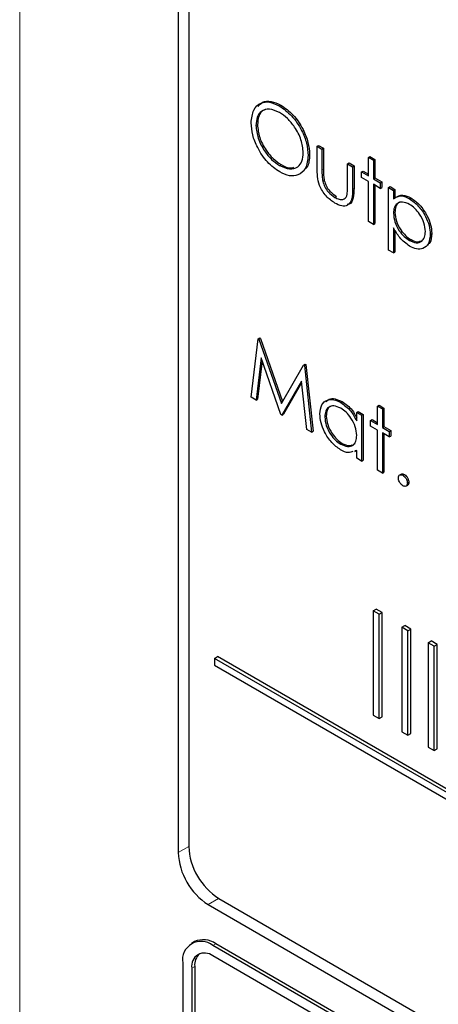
# Paper-space layout 'Blatt4' of a CAD drawing. Header units: millimetres. Extents: x 5 to 418, y 2 to 292.
# Tile 35 of 111: x 115.41 to 117.05, y 187.59 to 191.44. Entities that reach past the tile are written whole.
import ezdxf

# ---------------------------------------------------------------- set-up
doc = ezdxf.new("R2010")
doc.units = ezdxf.units.MM

psp = doc.layouts.new('Blatt4')

# ---------------------------------------------------------------- linework, layer by layer
at = {"color": 7, "linetype": 'Continuous', "lineweight": 18}
for p, q in [((115.414, 194.938), (115.414, 183.5515)), ((116.5979, 190.8532), (116.6038, 190.8566)), ((116.7176, 190.78), (116.7235, 190.7834)), ((116.076, 188.2064), (116.0347, 188.1834)), ((116.1931, 188.0035), (116.1526, 187.9792)), ((116.1703, 187.8193), (116.1821, 187.8261)), ((116.0878, 187.7309), (116.0996, 187.7377))]:
    psp.add_line(p, q, dxfattribs=at)
at = {"color": 7, "linetype": 'Continuous', "lineweight": 25}
for p, q in [((116.0347, 193.695), (116.0347, 188.1834)), ((116.076, 193.6508), (116.076, 188.2072)), ((116.4307, 191.105), (116.4365, 191.1084)), ((116.3395, 191.0278), (116.3454, 191.0312)), ((116.5789, 190.9472), (116.5848, 190.9506)), ((116.5789, 190.9472), (116.5979, 190.9362)), ((116.5789, 190.8616), (116.5789, 190.9472)), ((116.5848, 190.9506), (116.6038, 190.9396)), ((116.5979, 190.9362), (116.6038, 190.9396)), ((116.5979, 190.9362), (116.5979, 190.8532)), ((116.6038, 190.9396), (116.6038, 190.8566)), ((116.5435, 190.9112), (116.5494, 190.9146)), ((116.7801, 190.9032), (116.786, 190.9066)), ((116.7801, 190.9032), (116.7992, 190.8922)), ((116.7801, 190.831), (116.7801, 190.9032)), ((116.786, 190.9066), (116.8051, 190.8956)), ((116.7992, 190.8922), (116.8051, 190.8956)), ((116.7992, 190.8922), (116.7992, 190.82)), ((116.8051, 190.8956), (116.8051, 190.8234)), ((116.4316, 190.872), (116.4375, 190.8754)), ((116.6985, 190.8781), (116.7044, 190.8815)), ((116.6985, 190.7951), (116.6985, 190.8781)), ((116.6985, 190.8781), (116.7176, 190.8671)), ((116.7044, 190.8815), (116.7235, 190.8705)), ((116.7176, 190.8671), (116.7235, 190.8705)), ((116.7176, 190.8671), (116.7176, 190.78)), ((116.7235, 190.8705), (116.7235, 190.7834)), ((116.7529, 190.8467), (116.7588, 190.8501)), ((116.7529, 190.8247), (116.7529, 190.8467)), ((116.7529, 190.8467), (116.7801, 190.831)), ((116.7588, 190.8501), (116.7801, 190.8378)), ((116.6009, 190.8096), (116.6068, 190.813)), ((116.7801, 190.809), (116.7529, 190.8247)), ((116.7801, 190.652), (116.7801, 190.809)), ((116.7992, 190.82), (116.8051, 190.8234)), ((116.7992, 190.82), (116.8264, 190.8043)), ((116.8051, 190.8234), (116.8323, 190.8077)), ((116.8264, 190.8043), (116.8323, 190.8077)), ((116.8323, 190.8077), (116.8323, 190.7857)), ((116.8264, 190.7823), (116.7992, 190.798)), ((116.7992, 190.798), (116.7992, 190.641)), ((116.8051, 190.7946), (116.8051, 190.6444)), ((116.8264, 190.8043), (116.8264, 190.7823)), ((116.8264, 190.7823), (116.8323, 190.7857)), ((116.859, 190.7855), (116.8649, 190.7889)), ((116.859, 190.7855), (116.878, 190.7745)), ((116.859, 190.5405), (116.859, 190.7855)), ((116.8649, 190.7889), (116.8839, 190.7779)), ((116.878, 190.7745), (116.8839, 190.7779)), ((116.878, 190.7745), (116.878, 190.7414)), ((116.8839, 190.7779), (116.8839, 190.7448)), ((116.6485, 190.7468), (116.6544, 190.7502)), ((116.9407, 190.7415), (116.9466, 190.7449)), ((116.7992, 190.641), (116.7801, 190.652)), ((116.878, 190.6846), (116.8839, 190.688)), ((116.7992, 190.641), (116.8051, 190.6444)), ((116.878, 190.6279), (116.878, 190.5295)), ((116.8839, 190.6187), (116.8839, 190.5329)), ((116.9408, 190.5781), (116.9467, 190.5815)), ((117.0222, 190.6022), (117.0281, 190.6057)), ((116.878, 190.5295), (116.859, 190.5405)), ((116.878, 190.5295), (116.8839, 190.5329)), ((116.3205, 189.9647), (116.3485, 190.1935)), ((116.3485, 190.1935), (116.3544, 190.1969)), ((116.3485, 190.1935), (116.3512, 190.1919)), ((116.3512, 190.1919), (116.3571, 190.1953)), ((116.3512, 190.1919), (116.4388, 189.9404)), ((116.3544, 190.1969), (116.3571, 190.1953)), ((116.3571, 190.1953), (116.4432, 189.948)), ((116.3599, 190.1186), (116.3397, 189.9536)), ((116.4368, 189.8975), (116.3599, 190.1186)), ((116.364, 190.1069), (116.3456, 189.957)), ((116.4388, 189.9404), (116.5262, 190.0909)), ((116.5262, 190.0909), (116.5321, 190.0943)), ((116.5262, 190.0909), (116.5289, 190.0893)), ((116.5289, 190.0893), (116.5348, 190.0927)), ((116.5289, 190.0893), (116.5571, 189.8281)), ((116.5321, 190.0943), (116.5348, 190.0927)), ((116.5348, 190.0927), (116.563, 189.8315)), ((116.5177, 190.0271), (116.4411, 189.8951)), ((116.5183, 190.0214), (116.447, 189.8985)), ((116.538, 189.8391), (116.5177, 190.0271)), ((116.3397, 189.9536), (116.3205, 189.9647)), ((116.3397, 189.9536), (116.3456, 189.957)), ((116.6712, 189.9444), (116.6771, 189.9478)), ((116.8155, 189.9302), (116.8214, 189.9336)), ((116.8155, 189.9302), (116.8345, 189.9192)), ((116.8155, 189.858), (116.8155, 189.9302)), ((116.8214, 189.9336), (116.8404, 189.9226)), ((116.8345, 189.9192), (116.8404, 189.9226)), ((116.8345, 189.9192), (116.8345, 189.847)), ((116.8404, 189.9226), (116.8404, 189.8504)), ((116.4411, 189.8951), (116.4368, 189.8975)), ((116.4411, 189.8951), (116.447, 189.8985)), ((116.6088, 189.888), (116.6147, 189.8914)), ((116.7339, 189.9051), (116.7398, 189.9085)), ((116.7339, 189.8719), (116.7339, 189.9051)), ((116.7339, 189.9051), (116.7529, 189.8941)), ((116.7398, 189.9085), (116.7588, 189.8975)), ((116.7529, 189.8941), (116.7588, 189.8975)), ((116.7529, 189.8941), (116.7529, 189.7151)), ((116.7588, 189.8975), (116.7588, 189.7185)), ((116.7883, 189.8737), (116.7942, 189.8771)), ((116.7883, 189.8517), (116.7883, 189.8737)), ((116.7883, 189.8737), (116.8155, 189.858)), ((116.8155, 189.836), (116.7883, 189.8517)), ((116.7942, 189.8771), (116.8155, 189.8648)), ((116.8345, 189.847), (116.8404, 189.8504)), ((116.8345, 189.847), (116.8617, 189.8313)), ((116.8404, 189.8504), (116.8676, 189.8347)), ((116.5571, 189.8281), (116.538, 189.8391)), ((116.5571, 189.8281), (116.563, 189.8315)), ((116.8155, 189.6789), (116.8155, 189.836)), ((116.8617, 189.8093), (116.8345, 189.825)), ((116.8345, 189.825), (116.8345, 189.668)), ((116.8404, 189.8216), (116.8404, 189.6714)), ((116.8617, 189.8313), (116.8676, 189.8347)), ((116.8617, 189.8313), (116.8617, 189.8093)), ((116.8617, 189.8093), (116.8676, 189.8127)), ((116.8676, 189.8347), (116.8676, 189.8127)), ((116.6713, 189.781), (116.6772, 189.7844)), ((116.7339, 189.757), (116.7263, 189.7549)), ((116.7267, 189.7522), (116.7339, 189.7564)), ((116.7339, 189.726), (116.7339, 189.757)), ((116.7529, 189.7151), (116.7339, 189.726)), ((116.7529, 189.7151), (116.7588, 189.7185)), ((116.8345, 189.668), (116.8155, 189.6789)), ((116.8345, 189.668), (116.8404, 189.6714)), ((116.9089, 189.6644), (116.9015, 189.6602)), ((116.9148, 189.6593), (116.9206, 189.6627)), ((116.9264, 189.6168), (116.9338, 189.6211)), ((116.9324, 189.6287), (116.9383, 189.6321)), ((116.7979, 189.1291), (116.8097, 189.1359)), ((116.8215, 189.1155), (116.7979, 189.1291)), ((116.7979, 189.1291), (116.7979, 188.7209)), ((116.8333, 189.1223), (116.8097, 189.1359)), ((116.8215, 189.1155), (116.8333, 189.1223)), ((116.8215, 188.7072), (116.8215, 189.1155)), ((116.8333, 188.7141), (116.8333, 189.1223)), ((116.9101, 189.0644), (116.9219, 189.0712)), ((116.9454, 189.0576), (116.9219, 189.0712)), ((116.9337, 189.0508), (116.9101, 189.0644)), ((116.9101, 189.0644), (116.9101, 188.6561)), ((116.9337, 189.0508), (116.9454, 189.0576)), ((116.9337, 188.6425), (116.9337, 189.0508)), ((116.9454, 188.6493), (116.9454, 189.0576)), ((117.0144, 189.0042), (117.0262, 189.011)), ((117.038, 188.9905), (117.0144, 189.0042)), ((117.0144, 189.0042), (117.0144, 188.5959)), ((117.0497, 188.9974), (117.0262, 189.011)), ((117.038, 188.9905), (117.0497, 188.9974)), ((117.0497, 188.5891), (117.0497, 188.9974)), ((117.038, 188.5823), (117.038, 188.9905)), ((116.1773, 188.943), (116.1891, 188.9498)), ((121.9678, 185.6003), (116.1773, 188.943)), ((116.1773, 188.943), (116.1773, 188.9158)), ((121.9796, 185.6071), (116.1891, 188.9498)), ((116.1773, 188.9158), (121.9678, 185.573)), ((116.7979, 188.7209), (116.8215, 188.7072)), ((116.8215, 188.7072), (116.8333, 188.7141)), ((116.9101, 188.6561), (116.9337, 188.6425)), ((116.9337, 188.6425), (116.9454, 188.6493)), ((117.0144, 188.5959), (117.038, 188.5823)), ((117.038, 188.5823), (117.0497, 188.5891)), ((116.1938, 188.0031), (122.0864, 184.6014)), ((116.1526, 187.9792), (122.1041, 184.5435)), ((116.0987, 187.8344), (116.0869, 187.8276)), ((122.0628, 184.4176), (116.1703, 187.8193)), ((122.0746, 184.4244), (116.1821, 187.8261)), ((117.6434, 186.9281), (116.1703, 187.7785)), ((116.0524, 187.7513), (116.0524, 185.846)), ((116.0878, 187.7309), (116.0878, 185.8256)), ((116.0996, 187.7377), (116.0996, 185.8324))]:
    psp.add_line(p, q, dxfattribs=at)
for centre, radius, start, end in [((116.3319, 188.2188), 0.2561, 182.6055, 237.3945), ((116.2906, 188.195), 0.2561, 182.6055, 237.3945), ((116.1332, 187.758), 0.0838, 54.3824, 114.3071), ((116.1243, 187.7629), 0.0728, 50.7967, 189.214), ((116.1381, 187.739), 0.0509, 50.7967, 189.214), ((116.1609, 187.7429), 0.0616, 134.0045, 184.8598)]:
    psp.add_arc(centre, radius, start, end, dxfattribs=at)
for points, knots in [([(116.3205, 191.0387), (116.3225, 191.0565), (116.3264, 191.092), (116.3554, 191.1183), (116.3921, 191.1228), (116.4178, 191.1109), (116.4307, 191.105)], [0, 0, 0, 0, 0.279731, 0.559327, 0.77968, 1, 1, 1, 1]), ([(116.348, 191.1024), (116.3534, 191.1089), (116.3656, 191.124), (116.3983, 191.1258), (116.4238, 191.1142), (116.4365, 191.1084)], [0, 0, 0, 0, 0.2774234, 0.6387397, 1, 1, 1, 1]), ([(116.4316, 191.0793), (116.4182, 191.085), (116.3914, 191.0965), (116.3608, 191.0869), (116.3424, 191.0628), (116.3405, 191.0395), (116.3395, 191.0278)], [0, 0, 0, 0, 0.279627, 0.55935, 0.77963, 1, 1, 1, 1]), ([(116.3885, 191.0925), (116.3807, 191.0913), (116.3639, 191.0888), (116.3485, 191.0658), (116.3465, 191.0428), (116.3454, 191.0312)], [0, 0, 0, 0, 0.303416, 0.651638, 1, 1, 1, 1]), ([(116.4307, 191.105), (116.4473, 191.0934), (116.4805, 191.0702), (116.5177, 191.0139), (116.5402, 190.9582), (116.5424, 190.9269), (116.5435, 190.9112)], [0, 0, 0, 0, 0.2797673, 0.5593585, 0.7795711, 1, 1, 1, 1]), ([(116.5245, 190.9222), (116.5229, 190.9387), (116.5196, 190.9717), (116.4938, 191.0203), (116.4632, 191.0575), (116.4421, 191.072), (116.4316, 191.0793)], [0, 0, 0, 0, 0.279468, 0.55887, 0.779516, 1, 1, 1, 1]), ([(116.4365, 191.1084), (116.4532, 191.0968), (116.4864, 191.0736), (116.5236, 191.0173), (116.5461, 190.9616), (116.5483, 190.9303), (116.5494, 190.9146)], [0, 0, 0, 0, 0.2797673, 0.5593585, 0.7795711, 1, 1, 1, 1]), ([(116.4324, 190.8465), (116.4159, 190.8581), (116.383, 190.8812), (116.3465, 190.937), (116.3239, 190.992), (116.3217, 191.0232), (116.3205, 191.0387)], [0, 0, 0, 0, 0.279663, 0.559354, 0.779636, 1, 1, 1, 1]), ([(116.3395, 191.0278), (116.3412, 191.0115), (116.3444, 190.9787), (116.3701, 190.9306), (116.4001, 190.8932), (116.4211, 190.8791), (116.4316, 190.872)], [0, 0, 0, 0, 0.279416, 0.5590765, 0.779478, 1, 1, 1, 1]), ([(116.3454, 191.0312), (116.3471, 191.0149), (116.3503, 190.9821), (116.3759, 190.934), (116.406, 190.8966), (116.427, 190.8825), (116.4375, 190.8754)], [0, 0, 0, 0, 0.279416, 0.5590765, 0.779478, 1, 1, 1, 1]), ([(116.4316, 190.872), (116.4451, 190.866), (116.472, 190.854), (116.5032, 190.8628), (116.5216, 190.8872), (116.5235, 190.9105), (116.5245, 190.9222)], [0, 0, 0, 0, 0.27983, 0.559389, 0.779654, 1, 1, 1, 1]), ([(116.5435, 190.9112), (116.5417, 190.8932), (116.5379, 190.8574), (116.5077, 190.8327), (116.4711, 190.8279), (116.4453, 190.8403), (116.4324, 190.8465)], [0, 0, 0, 0, 0.27963, 0.559343, 0.779597, 1, 1, 1, 1]), ([(116.5494, 190.9146), (116.5485, 190.8955), (116.5471, 190.8692), (116.5322, 190.8581), (116.5281, 190.8551)], [0, 0, 0, 0, 0.727298, 1, 1, 1, 1]), ([(116.4375, 190.8754), (116.4514, 190.8682), (116.4701, 190.8586), (116.4843, 190.8636), (116.4879, 190.8649)], [0, 0, 0, 0, 0.744695, 1, 1, 1, 1]), ([(116.6484, 190.7249), (116.6366, 190.7328), (116.613, 190.7485), (116.5801, 190.8034), (116.5793, 190.8395), (116.5789, 190.8616)], [0, 0, 0, 0, 0.2809699, 0.5597849, 1, 1, 1, 1]), ([(116.5979, 190.8532), (116.5979, 190.8453), (116.5979, 190.8312), (116.6, 190.8162), (116.6009, 190.8096)], [0, 0, 0, 0, 0.560377, 1, 1, 1, 1]), ([(116.6038, 190.8566), (116.6038, 190.8487), (116.6038, 190.8347), (116.6059, 190.8196), (116.6068, 190.813)], [0, 0, 0, 0, 0.560377, 1, 1, 1, 1]), ([(116.6009, 190.8096), (116.6033, 190.8022), (116.608, 190.7875), (116.625, 190.7633), (116.6396, 190.7531), (116.6485, 190.7468)], [0, 0, 0, 0, 0.280117, 0.560544, 1, 1, 1, 1]), ([(116.6068, 190.813), (116.6092, 190.8056), (116.6138, 190.7909), (116.6309, 190.7667), (116.6455, 190.7565), (116.6544, 190.7502)], [0, 0, 0, 0, 0.280117, 0.560544, 1, 1, 1, 1]), ([(116.7176, 190.78), (116.7174, 190.7667), (116.7171, 190.7403), (116.7021, 190.714), (116.6756, 190.7112), (116.6575, 190.7203), (116.6484, 190.7249)], [0, 0, 0, 0, 0.281501, 0.559646, 0.779298, 1, 1, 1, 1]), ([(116.6954, 190.7533), (116.6966, 190.7607), (116.6986, 190.7739), (116.6986, 190.7886), (116.6985, 190.7951)], [0, 0, 0, 0, 0.559371, 1, 1, 1, 1]), ([(116.7235, 190.7834), (116.7232, 190.7704), (116.7225, 190.7447), (116.712, 190.7199), (116.6995, 190.7193), (116.697, 190.7192)], [0, 0, 0, 0, 0.448451, 0.891556, 1, 1, 1, 1]), ([(116.6485, 190.7468), (116.654, 190.744), (116.6651, 190.7384), (116.6792, 190.7379), (116.6899, 190.7428), (116.6936, 190.7498), (116.6954, 190.7533)], [0, 0, 0, 0, 0.28027, 0.560007, 0.780074, 1, 1, 1, 1]), ([(116.878, 190.7414), (116.8877, 190.7475), (116.905, 190.7586), (116.9297, 190.7467), (116.9407, 190.7415)], [0, 0, 0, 0, 0.558418, 1, 1, 1, 1]), ([(116.9405, 190.7196), (116.9313, 190.7237), (116.913, 190.7321), (116.8923, 190.725), (116.8798, 190.7085), (116.8786, 190.6926), (116.878, 190.6846)], [0, 0, 0, 0, 0.279747, 0.559315, 0.779515, 1, 1, 1, 1]), ([(116.8839, 190.7448), (116.8936, 190.7509), (116.9109, 190.762), (116.9356, 190.7501), (116.9466, 190.7449)], [0, 0, 0, 0, 0.558418, 1, 1, 1, 1]), ([(116.9077, 190.7285), (116.9043, 190.7279), (116.8949, 190.7261), (116.8859, 190.7115), (116.8846, 190.6958), (116.8839, 190.688)], [0, 0, 0, 0, 0.2198506, 0.6096723, 1, 1, 1, 1]), ([(116.9407, 190.7415), (116.9526, 190.733), (116.9764, 190.7161), (117.0029, 190.6759), (117.0196, 190.6361), (117.0213, 190.6135), (117.0222, 190.6022)], [0, 0, 0, 0, 0.279627, 0.559432, 0.779703, 1, 1, 1, 1]), ([(116.9466, 190.7449), (116.9585, 190.7364), (116.9822, 190.7195), (117.0088, 190.6793), (117.0255, 190.6395), (117.0272, 190.6169), (117.0281, 190.6057)], [0, 0, 0, 0, 0.279627, 0.559432, 0.779703, 1, 1, 1, 1]), ([(117.0031, 190.613), (117.0019, 190.6242), (116.9994, 190.6466), (116.9826, 190.6796), (116.9619, 190.705), (116.9476, 190.7147), (116.9405, 190.7196)], [0, 0, 0, 0, 0.279387, 0.559092, 0.779508, 1, 1, 1, 1]), ([(116.878, 190.6846), (116.879, 190.6734), (116.8811, 190.6511), (116.8984, 190.6179), (116.9193, 190.5928), (116.9336, 190.583), (116.9408, 190.5781)], [0, 0, 0, 0, 0.279654, 0.558875, 0.779455, 1, 1, 1, 1]), ([(116.8839, 190.688), (116.8849, 190.6768), (116.887, 190.6545), (116.9043, 190.6213), (116.9252, 190.5962), (116.9395, 190.5864), (116.9467, 190.5815)], [0, 0, 0, 0, 0.279654, 0.558875, 0.779455, 1, 1, 1, 1]), ([(116.9413, 190.5558), (116.9275, 190.5659), (116.9028, 190.584), (116.8856, 190.6145), (116.878, 190.6279)], [0, 0, 0, 0, 0.558466, 1, 1, 1, 1]), ([(116.9408, 190.5781), (116.9499, 190.5742), (116.968, 190.5663), (116.9884, 190.5735), (117.0007, 190.5897), (117.0023, 190.6052), (117.0031, 190.613)], [0, 0, 0, 0, 0.279628, 0.559247, 0.779775, 1, 1, 1, 1]), ([(117.0222, 190.6022), (117.0208, 190.5893), (117.018, 190.5633), (116.9959, 190.5458), (116.9694, 190.5424), (116.9506, 190.5513), (116.9413, 190.5558)], [0, 0, 0, 0, 0.2795398, 0.5592729, 0.7795593, 1, 1, 1, 1]), ([(116.9467, 190.5815), (116.956, 190.577), (116.9703, 190.5701), (116.9808, 190.5748), (116.9845, 190.5765)], [0, 0, 0, 0, 0.650568, 1, 1, 1, 1]), ([(117.0281, 190.6057), (117.0272, 190.592), (117.0258, 190.5713), (117.0135, 190.5629), (117.0093, 190.56)], [0, 0, 0, 0, 0.658028, 1, 1, 1, 1]), ([(116.6141, 189.947), (116.6176, 189.9507), (116.6265, 189.9601), (116.6493, 189.9608), (116.6678, 189.9521), (116.6771, 189.9478)], [0, 0, 0, 0, 0.246314, 0.623076, 1, 1, 1, 1]), ([(116.5898, 189.8993), (116.5912, 189.9121), (116.5942, 189.9379), (116.6166, 189.9548), (116.6432, 189.9578), (116.6618, 189.9489), (116.6712, 189.9444)], [0, 0, 0, 0, 0.279413, 0.559191, 0.779548, 1, 1, 1, 1]), ([(116.6714, 189.9223), (116.6623, 189.9263), (116.6442, 189.9343), (116.6235, 189.9276), (116.6111, 189.9114), (116.6096, 189.8958), (116.6088, 189.888)], [0, 0, 0, 0, 0.279767, 0.559291, 0.779719, 1, 1, 1, 1]), ([(116.6389, 189.9311), (116.6355, 189.9305), (116.6262, 189.9288), (116.6172, 189.9144), (116.6155, 189.8991), (116.6147, 189.8914)], [0, 0, 0, 0, 0.219758, 0.610009, 1, 1, 1, 1]), ([(116.6712, 189.9444), (116.6852, 189.9345), (116.7102, 189.9168), (116.7266, 189.8857), (116.7339, 189.8719)], [0, 0, 0, 0, 0.559062, 1, 1, 1, 1]), ([(116.7339, 189.8152), (116.7329, 189.8264), (116.7308, 189.8488), (116.7137, 189.882), (116.6931, 189.9078), (116.6786, 189.9175), (116.6714, 189.9223)], [0, 0, 0, 0, 0.27966, 0.55921, 0.779487, 1, 1, 1, 1]), ([(116.6771, 189.9478), (116.6912, 189.9381), (116.7136, 189.9226), (116.7284, 189.8952), (116.7339, 189.885)], [0, 0, 0, 0, 0.628792, 1, 1, 1, 1]), ([(116.6706, 189.7595), (116.6587, 189.7679), (116.6348, 189.7849), (116.6085, 189.8255), (116.5922, 189.8654), (116.5906, 189.888), (116.5898, 189.8993)], [0, 0, 0, 0, 0.279573, 0.559333, 0.779589, 1, 1, 1, 1]), ([(116.6088, 189.888), (116.6101, 189.8768), (116.6126, 189.8544), (116.6293, 189.8214), (116.6499, 189.7958), (116.6641, 189.786), (116.6713, 189.781)], [0, 0, 0, 0, 0.279429, 0.559146, 0.77957, 1, 1, 1, 1]), ([(116.6147, 189.8914), (116.616, 189.8802), (116.6185, 189.8578), (116.6352, 189.8248), (116.6557, 189.7992), (116.67, 189.7894), (116.6772, 189.7844)], [0, 0, 0, 0, 0.279429, 0.559146, 0.77957, 1, 1, 1, 1]), ([(116.6713, 189.781), (116.6803, 189.7771), (116.6985, 189.7691), (116.7197, 189.7748), (116.732, 189.7914), (116.7333, 189.8072), (116.7339, 189.8152)], [0, 0, 0, 0, 0.2798222, 0.5593866, 0.7796028, 1, 1, 1, 1]), ([(116.6772, 189.7844), (116.6865, 189.78), (116.7013, 189.7728), (116.7125, 189.7772), (116.7166, 189.7788)], [0, 0, 0, 0, 0.628782, 1, 1, 1, 1]), ([(116.7184, 189.7527), (116.7131, 189.7503), (116.6997, 189.7443), (116.6815, 189.7537), (116.6706, 189.7595)], [0, 0, 0, 0, 0.396538, 1, 1, 1, 1]), ([(116.8971, 189.6491), (116.8974, 189.6519), (116.898, 189.6576), (116.9028, 189.6615), (116.9086, 189.6623), (116.9127, 189.6603), (116.9148, 189.6593)], [0, 0, 0, 0, 0.2795762, 0.5592837, 0.7795524, 1, 1, 1, 1]), ([(116.9148, 189.6185), (116.9122, 189.6204), (116.9069, 189.6241), (116.9012, 189.633), (116.8976, 189.6417), (116.8973, 189.6466), (116.8971, 189.6491)], [0, 0, 0, 0, 0.2795812, 0.5591432, 0.7795754, 1, 1, 1, 1]), ([(116.9084, 189.6637), (116.9087, 189.664), (116.9102, 189.6655), (116.9146, 189.6655), (116.9186, 189.6637), (116.9206, 189.6627)], [0, 0, 0, 0, 0.116538, 0.55809, 1, 1, 1, 1]), ([(116.9148, 189.6593), (116.9174, 189.6575), (116.9226, 189.6538), (116.9283, 189.6449), (116.9319, 189.6361), (116.9323, 189.6312), (116.9324, 189.6287)], [0, 0, 0, 0, 0.279602, 0.559212, 0.779475, 1, 1, 1, 1]), ([(116.9206, 189.6627), (116.9233, 189.6609), (116.9285, 189.6572), (116.9342, 189.6483), (116.9378, 189.6395), (116.9382, 189.6346), (116.9383, 189.6321)], [0, 0, 0, 0, 0.279602, 0.559212, 0.779475, 1, 1, 1, 1]), ([(116.9324, 189.6287), (116.9321, 189.6259), (116.9315, 189.6202), (116.9267, 189.6164), (116.9209, 189.6156), (116.9168, 189.6175), (116.9148, 189.6185)], [0, 0, 0, 0, 0.2794691, 0.5593578, 0.7796739, 1, 1, 1, 1]), ([(116.9383, 189.6321), (116.9381, 189.6292), (116.9376, 189.6239), (116.9343, 189.6219), (116.9329, 189.6209)], [0, 0, 0, 0, 0.554441, 1, 1, 1, 1])]:
    psp.add_open_spline(points, degree=3, knots=knots, dxfattribs=at)

doc.saveas('drawing.dxf')
